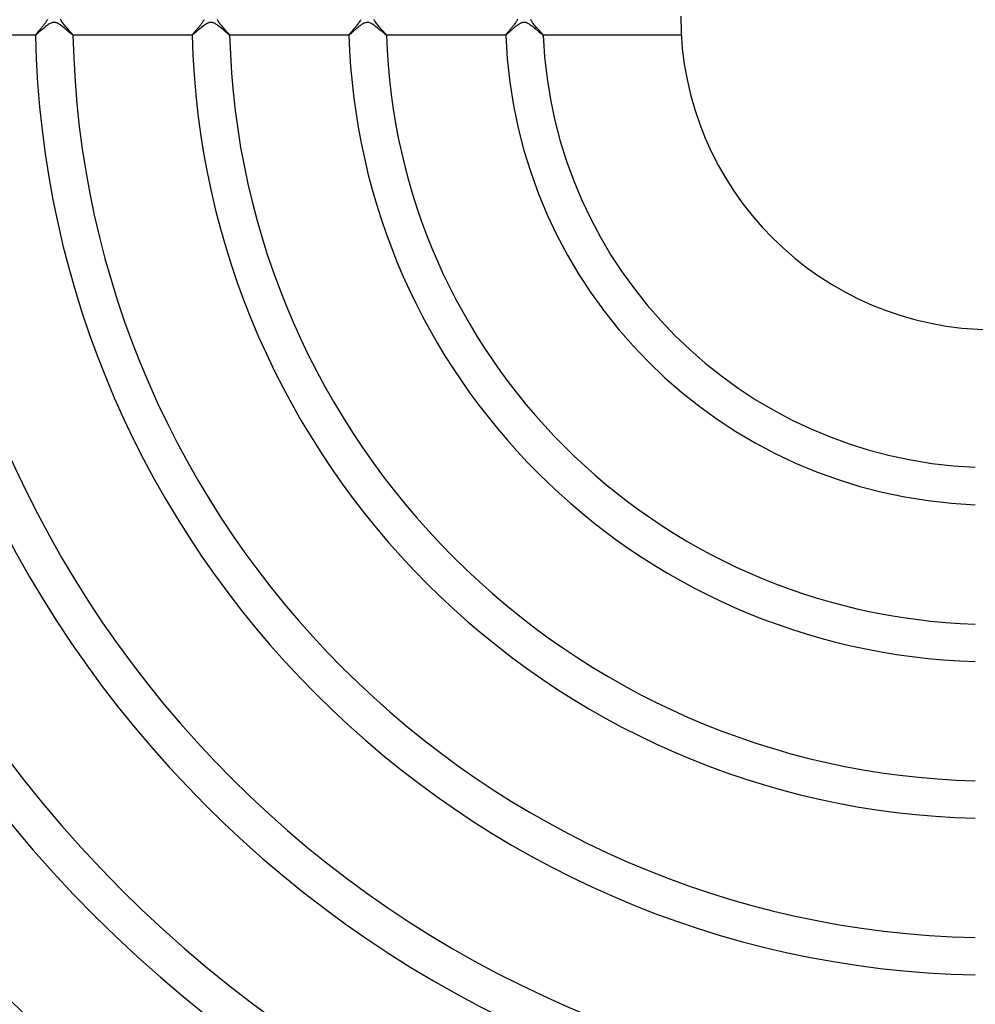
# Model space of a CAD drawing. Header units: millimetres. Extents: x -258 to 258, y -258 to 258.
# Tile 14 of 63: x -104 to -2, y -106 to 0. Entities that reach past the tile are written whole.
import ezdxf

# ---------------------------------------------------------------- set-up
doc = ezdxf.new("R2010")
doc.units = ezdxf.units.MM
doc.layers.add('HIDDEN', color=7, linetype='Continuous')
doc.layers.add('THICK', color=7, linetype='Continuous')

msp = doc.modelspace()

# ---------------------------------------------------------------- linework, layer by layer
at = {"layer": 'HIDDEN'}
for p, q in [((-101.68, -1.03), (-101.74, -1.1)), ((-101.62, -0.96), (-101.68, -1.03)), ((-101.57, -0.89), (-101.62, -0.96)), ((-101.51, -0.82), (-101.57, -0.89)), ((-101.46, -0.75), (-101.51, -0.82)), ((-101.41, -0.69), (-101.46, -0.75)), ((-101.37, -0.62), (-101.41, -0.69)), ((-101.33, -0.56), (-101.37, -0.62)), ((-101.29, -0.49), (-101.33, -0.56)), ((-101.25, -0.42), (-101.29, -0.49)), ((-101.21, -0.34), (-101.25, -0.42)), ((-99.78, -0.37), (-99.81, -0.29)), ((-99.73, -0.45), (-99.78, -0.37)), ((-99.68, -0.54), (-99.73, -0.45)), ((-99.62, -0.63), (-99.68, -0.54)), ((-99.56, -0.72), (-99.62, -0.63)), ((-99.49, -0.81), (-99.56, -0.72)), ((-99.42, -0.9), (-99.49, -0.81)), ((-99.35, -0.99), (-99.42, -0.9)), ((-99.27, -1.08), (-99.35, -0.99)), ((-84.94, -1.05), (-84.99, -1.12)), ((-84.88, -0.97), (-84.94, -1.05)), ((-84.82, -0.9), (-84.88, -0.97)), ((-84.77, -0.84), (-84.82, -0.9)), ((-84.72, -0.77), (-84.77, -0.84)), ((-84.67, -0.7), (-84.72, -0.77)), ((-84.63, -0.63), (-84.67, -0.7)), ((-84.58, -0.57), (-84.63, -0.63)), ((-84.54, -0.5), (-84.58, -0.57)), ((-84.5, -0.44), (-84.54, -0.5)), ((-84.46, -0.36), (-84.5, -0.44)), ((-83, -0.43), (-83.04, -0.35)), ((-82.95, -0.52), (-83, -0.43)), ((-82.89, -0.61), (-82.95, -0.52)), ((-82.82, -0.7), (-82.89, -0.61)), ((-82.76, -0.79), (-82.82, -0.7)), ((-82.69, -0.88), (-82.76, -0.79)), ((-82.61, -0.97), (-82.69, -0.88)), ((-82.54, -1.06), (-82.61, -0.97)), ((-68.18, -1.04), (-68.25, -1.13)), ((-68.11, -0.96), (-68.18, -1.04)), ((-68.04, -0.87), (-68.11, -0.96)), ((-67.98, -0.78), (-68.04, -0.87)), ((-67.92, -0.69), (-67.98, -0.78)), ((-67.86, -0.61), (-67.92, -0.69)), ((-67.8, -0.52), (-67.86, -0.61)), ((-67.75, -0.44), (-67.8, -0.52)), ((-67.71, -0.36), (-67.75, -0.44)), ((-66.26, -0.41), (-66.3, -0.33)), ((-66.21, -0.49), (-66.26, -0.41)), ((-66.15, -0.58), (-66.21, -0.49)), ((-66.09, -0.67), (-66.15, -0.58)), ((-66.03, -0.76), (-66.09, -0.67)), ((-65.96, -0.85), (-66.03, -0.76)), ((-65.89, -0.94), (-65.96, -0.85)), ((-65.81, -1.03), (-65.89, -0.94)), ((-65.74, -1.12), (-65.81, -1.03)), ((-51.43, -1.05), (-51.49, -1.12)), ((-51.37, -0.97), (-51.43, -1.05)), ((-51.32, -0.9), (-51.37, -0.97)), ((-51.26, -0.83), (-51.32, -0.9)), ((-51.21, -0.75), (-51.26, -0.83)), ((-51.16, -0.68), (-51.21, -0.75)), ((-51.11, -0.61), (-51.16, -0.68)), ((-51.06, -0.54), (-51.11, -0.61)), ((-51.02, -0.47), (-51.06, -0.54)), ((-50.98, -0.4), (-51.02, -0.47)), ((-50.95, -0.32), (-50.98, -0.4)), ((-49.5, -0.43), (-49.54, -0.35)), ((-49.45, -0.51), (-49.5, -0.43)), ((-49.39, -0.6), (-49.45, -0.51)), ((-49.33, -0.68), (-49.39, -0.6)), ((-49.27, -0.77), (-49.33, -0.68)), ((-49.2, -0.86), (-49.27, -0.77)), ((-49.13, -0.95), (-49.2, -0.86)), ((-49.05, -1.04), (-49.13, -0.95)), ((-48.98, -1.13), (-49.05, -1.04)), ((-102.47, -1.97), (-102.48, -1.99)), ((-102.48, -1.99), (-102.48, -2)), ((-102.48, -2), (-102.48, -2)), ((-102.48, -2), (-102.48, -2)), ((-102.48, -2), (-102.48, -2)), ((-102.48, -2), (-102.48, -2)), ((-102.48, -2), (-102.48, -2)), ((-102.48, -2), (-102.48, -2)), ((-102.45, -1.95), (-102.47, -1.97)), ((-102.43, -1.93), (-102.45, -1.95)), ((-102.41, -1.9), (-102.43, -1.93)), ((-102.38, -1.86), (-102.41, -1.9)), ((-102.35, -1.82), (-102.38, -1.86)), ((-102.31, -1.77), (-102.35, -1.82)), ((-102.27, -1.73), (-102.31, -1.77)), ((-102.22, -1.67), (-102.27, -1.73)), ((-102.18, -1.62), (-102.22, -1.67)), ((-102.13, -1.56), (-102.18, -1.62)), ((-102.07, -1.5), (-102.13, -1.56)), ((-102.02, -1.44), (-102.07, -1.5)), ((-101.97, -1.38), (-102.02, -1.44)), ((-101.91, -1.31), (-101.97, -1.38)), ((-101.85, -1.24), (-101.91, -1.31)), ((-101.79, -1.17), (-101.85, -1.24)), ((-101.74, -1.1), (-101.79, -1.17)), ((-99.19, -1.17), (-99.27, -1.08)), ((-99.11, -1.26), (-99.19, -1.17)), ((-99.04, -1.35), (-99.11, -1.26)), ((-98.97, -1.43), (-99.04, -1.35)), ((-98.9, -1.51), (-98.97, -1.43)), ((-98.83, -1.59), (-98.9, -1.51)), ((-98.77, -1.65), (-98.83, -1.59)), ((-98.71, -1.72), (-98.77, -1.65)), ((-98.66, -1.78), (-98.71, -1.72)), ((-98.61, -1.83), (-98.66, -1.78)), ((-98.57, -1.87), (-98.61, -1.83)), ((-98.54, -1.91), (-98.57, -1.87)), ((-98.51, -1.95), (-98.54, -1.91)), ((-98.5, -1.97), (-98.51, -1.95)), ((-98.48, -1.99), (-98.5, -1.97)), ((-98.48, -2), (-98.48, -1.99)), ((-98.48, -2), (-98.48, -2)), ((-98.48, -2), (-98.48, -2)), ((-98.48, -2), (-98.48, -2)), ((-98.48, -2), (-98.48, -2)), ((-98.48, -2), (-98.48, -2)), ((-98.48, -2), (-98.48, -2)), ((-85.72, -1.99), (-85.73, -2)), ((-85.73, -2), (-85.73, -2)), ((-85.73, -2), (-85.73, -2)), ((-85.73, -2), (-85.73, -2)), ((-85.73, -2), (-85.73, -2)), ((-85.73, -2), (-85.72, -2)), ((-85.7, -1.95), (-85.72, -1.97)), ((-85.72, -1.97), (-85.72, -1.99)), ((-85.72, -2), (-85.72, -2)), ((-85.68, -1.93), (-85.7, -1.95)), ((-85.66, -1.9), (-85.68, -1.93)), ((-85.63, -1.86), (-85.66, -1.9)), ((-85.59, -1.82), (-85.63, -1.86)), ((-85.56, -1.78), (-85.59, -1.82)), ((-85.52, -1.73), (-85.56, -1.78)), ((-85.47, -1.68), (-85.52, -1.73)), ((-85.43, -1.63), (-85.47, -1.68)), ((-85.38, -1.57), (-85.43, -1.63)), ((-85.33, -1.51), (-85.38, -1.57)), ((-85.28, -1.45), (-85.33, -1.51)), ((-85.22, -1.39), (-85.28, -1.45)), ((-85.17, -1.32), (-85.22, -1.39)), ((-85.11, -1.25), (-85.17, -1.32)), ((-85.05, -1.19), (-85.11, -1.25)), ((-84.99, -1.12), (-85.05, -1.19)), ((-82.46, -1.15), (-82.54, -1.06)), ((-82.38, -1.24), (-82.46, -1.15)), ((-82.31, -1.32), (-82.38, -1.24)), ((-82.24, -1.4), (-82.31, -1.32)), ((-82.17, -1.48), (-82.24, -1.4)), ((-82.11, -1.55), (-82.17, -1.48)), ((-82.05, -1.62), (-82.11, -1.55)), ((-81.99, -1.68), (-82.05, -1.62)), ((-81.94, -1.74), (-81.99, -1.68)), ((-81.89, -1.79), (-81.94, -1.74)), ((-81.85, -1.84), (-81.89, -1.79)), ((-81.81, -1.88), (-81.85, -1.84)), ((-81.78, -1.92), (-81.81, -1.88)), ((-81.76, -1.95), (-81.78, -1.92)), ((-81.74, -1.97), (-81.76, -1.95)), ((-81.73, -1.99), (-81.74, -1.97)), ((-81.73, -2), (-81.73, -1.99)), ((-81.73, -2), (-81.73, -2)), ((-81.73, -2), (-81.73, -2)), ((-81.73, -2), (-81.73, -2)), ((-81.73, -2), (-81.73, -2)), ((-81.73, -2), (-81.73, -2)), ((-81.73, -2), (-81.73, -2)), ((-68.95, -1.97), (-68.97, -1.99)), ((-68.97, -1.99), (-68.97, -2)), ((-68.97, -2), (-68.97, -2)), ((-68.97, -2), (-68.97, -2)), ((-68.97, -2), (-68.97, -2)), ((-68.97, -2), (-68.97, -2)), ((-68.97, -2), (-68.97, -2)), ((-68.97, -2), (-68.97, -2)), ((-68.93, -1.94), (-68.95, -1.97)), ((-68.9, -1.9), (-68.93, -1.94)), ((-68.87, -1.86), (-68.9, -1.9)), ((-68.83, -1.81), (-68.87, -1.86)), ((-68.78, -1.75), (-68.83, -1.81)), ((-68.72, -1.68), (-68.78, -1.75)), ((-68.66, -1.62), (-68.72, -1.68)), ((-68.6, -1.54), (-68.66, -1.62)), ((-68.54, -1.46), (-68.6, -1.54)), ((-68.47, -1.38), (-68.54, -1.46)), ((-68.4, -1.3), (-68.47, -1.38)), ((-68.33, -1.22), (-68.4, -1.3)), ((-68.25, -1.13), (-68.33, -1.22)), ((-65.67, -1.2), (-65.74, -1.12)), ((-65.59, -1.28), (-65.67, -1.2)), ((-65.52, -1.36), (-65.59, -1.28)), ((-65.45, -1.44), (-65.52, -1.36)), ((-65.39, -1.52), (-65.45, -1.44)), ((-65.32, -1.59), (-65.39, -1.52)), ((-65.26, -1.65), (-65.32, -1.59)), ((-65.21, -1.71), (-65.26, -1.65)), ((-65.16, -1.77), (-65.21, -1.71)), ((-65.11, -1.82), (-65.16, -1.77)), ((-65.07, -1.87), (-65.11, -1.82)), ((-65.03, -1.91), (-65.07, -1.87)), ((-65.01, -1.94), (-65.03, -1.91)), ((-64.99, -1.97), (-65.01, -1.94)), ((-64.97, -1.99), (-64.99, -1.97)), ((-64.97, -2), (-64.97, -1.99)), ((-64.97, -2), (-64.97, -2)), ((-64.97, -2), (-64.97, -2)), ((-64.97, -2), (-64.97, -2)), ((-64.97, -2), (-64.97, -2)), ((-64.97, -2), (-64.97, -2)), ((-64.97, -2), (-64.97, -2)), ((-52.2, -1.97), (-52.21, -1.99)), ((-52.21, -1.99), (-52.21, -2)), ((-52.21, -2), (-52.21, -2)), ((-52.21, -2), (-52.21, -2)), ((-52.21, -2), (-52.21, -2)), ((-52.21, -2), (-52.21, -2)), ((-52.21, -2), (-52.21, -2)), ((-52.21, -2), (-52.21, -2)), ((-52.19, -1.95), (-52.2, -1.97)), ((-52.17, -1.93), (-52.19, -1.95)), ((-52.14, -1.9), (-52.17, -1.93)), ((-52.11, -1.86), (-52.14, -1.9)), ((-52.08, -1.82), (-52.11, -1.86)), ((-52.04, -1.77), (-52.08, -1.82)), ((-52, -1.72), (-52.04, -1.77)), ((-51.95, -1.66), (-52, -1.72)), ((-51.9, -1.61), (-51.95, -1.66)), ((-51.85, -1.54), (-51.9, -1.61)), ((-51.79, -1.48), (-51.85, -1.54)), ((-51.73, -1.41), (-51.79, -1.48)), ((-51.67, -1.34), (-51.73, -1.41)), ((-51.61, -1.27), (-51.67, -1.34)), ((-51.55, -1.19), (-51.61, -1.27)), ((-51.49, -1.12), (-51.55, -1.19)), ((-48.9, -1.22), (-48.98, -1.13)), ((-48.82, -1.3), (-48.9, -1.22)), ((-48.75, -1.38), (-48.82, -1.3)), ((-48.68, -1.46), (-48.75, -1.38)), ((-48.61, -1.54), (-48.68, -1.46)), ((-48.54, -1.61), (-48.61, -1.54)), ((-48.48, -1.68), (-48.54, -1.61)), ((-48.42, -1.74), (-48.48, -1.68)), ((-48.37, -1.8), (-48.42, -1.74)), ((-48.32, -1.85), (-48.37, -1.8)), ((-48.28, -1.9), (-48.32, -1.85)), ((-48.25, -1.94), (-48.28, -1.9)), ((-48.23, -1.96), (-48.25, -1.94)), ((-48.21, -1.99), (-48.23, -1.96)), ((-48.21, -2), (-48.21, -1.99)), ((-48.21, -2), (-48.21, -2)), ((-48.21, -2), (-48.21, -2)), ((-48.21, -2), (-48.21, -2)), ((-48.21, -2), (-48.21, -2)), ((-48.21, -2), (-48.21, -2)), ((-48.21, -2), (-48.21, -2))]:
    msp.add_line(p, q, dxfattribs=at)
for radius, start, end in [(187.88, 180, 0), (185.5, 180, 0), (183.12, 180, 0), (180.75, 180, 0), (178.38, 180, 0), (176, 180, 0), (173.62, 180, 0), (171.25, 180, 0), (168.88, 180, 0), (167.5, 180, 0), (202.12, 180.2947, 269.7053), (199.75, 180.2733, 269.7267), (197.38, 180.248, 269.752), (195, 180.2172, 269.7828), (192.62, 180.1781, 269.8219), (190.25, 180.1225, 269.8775), (211.62, 180.3553, 269.6447), (209.25, 180.343, 269.657), (206.88, 180.329, 269.671), (204.5, 180.313, 269.687)]:
    msp.add_arc((0, 0), radius, start, end, dxfattribs=at)
at = {"layer": 'THICK'}
for p, q in [((-101.42, -1.1), (-101.33, -1.02)), ((-101.33, -1.02), (-101.23, -0.95)), ((-101.23, -0.95), (-101.14, -0.88)), ((-101.14, -0.88), (-101.05, -0.82)), ((-101.05, -0.82), (-100.96, -0.77)), ((-100.96, -0.77), (-100.87, -0.72)), ((-100.87, -0.72), (-100.79, -0.69)), ((-100.79, -0.69), (-100.72, -0.66)), ((-100.72, -0.66), (-100.66, -0.64)), ((-100.66, -0.64), (-100.61, -0.63)), ((-100.61, -0.63), (-100.56, -0.63)), ((-100.56, -0.63), (-100.51, -0.62)), ((-100.51, -0.62), (-100.46, -0.63)), ((-100.46, -0.63), (-100.41, -0.63)), ((-100.41, -0.63), (-100.36, -0.64)), ((-100.36, -0.64), (-100.3, -0.65)), ((-100.3, -0.65), (-100.25, -0.67)), ((-100.25, -0.67), (-100.18, -0.7)), ((-100.18, -0.7), (-100.11, -0.73)), ((-100.11, -0.73), (-100.02, -0.78)), ((-100.02, -0.78), (-99.94, -0.83)), ((-99.94, -0.83), (-99.85, -0.89)), ((-99.85, -0.89), (-99.76, -0.95)), ((-99.76, -0.95), (-99.67, -1.02)), ((-99.67, -1.02), (-99.58, -1.09)), ((-84.66, -1.09), (-84.55, -1)), ((-84.55, -1), (-84.43, -0.92)), ((-84.43, -0.92), (-84.32, -0.84)), ((-84.32, -0.84), (-84.21, -0.77)), ((-84.21, -0.77), (-84.11, -0.72)), ((-84.11, -0.72), (-84.02, -0.68)), ((-84.02, -0.68), (-83.94, -0.65)), ((-83.94, -0.65), (-83.87, -0.63)), ((-83.87, -0.63), (-83.8, -0.63)), ((-83.8, -0.63), (-83.73, -0.62)), ((-83.73, -0.62), (-83.67, -0.63)), ((-83.67, -0.63), (-83.6, -0.64)), ((-83.6, -0.64), (-83.53, -0.66)), ((-83.53, -0.66), (-83.46, -0.68)), ((-83.46, -0.68), (-83.39, -0.71)), ((-83.39, -0.71), (-83.32, -0.75)), ((-83.32, -0.75), (-83.25, -0.79)), ((-83.25, -0.79), (-83.17, -0.84)), ((-83.17, -0.84), (-83.09, -0.89)), ((-83.09, -0.89), (-83.01, -0.95)), ((-83.01, -0.95), (-82.93, -1.01)), ((-82.93, -1.01), (-82.85, -1.07)), ((-67.9, -1.08), (-67.83, -1.03)), ((-67.83, -1.03), (-67.77, -0.98)), ((-67.77, -0.98), (-67.71, -0.93)), ((-67.71, -0.93), (-67.64, -0.89)), ((-67.64, -0.89), (-67.58, -0.85)), ((-67.58, -0.85), (-67.52, -0.81)), ((-67.52, -0.81), (-67.46, -0.77)), ((-67.46, -0.77), (-67.4, -0.74)), ((-67.4, -0.74), (-67.33, -0.7)), ((-67.33, -0.7), (-67.26, -0.68)), ((-67.26, -0.68), (-67.19, -0.65)), ((-67.19, -0.65), (-67.11, -0.63)), ((-67.11, -0.63), (-67.03, -0.63)), ((-67.03, -0.63), (-66.95, -0.63)), ((-66.95, -0.63), (-66.87, -0.64)), ((-66.87, -0.64), (-66.78, -0.66)), ((-66.78, -0.66), (-66.69, -0.69)), ((-66.69, -0.69), (-66.6, -0.73)), ((-66.6, -0.73), (-66.51, -0.78)), ((-66.51, -0.78), (-66.42, -0.84)), ((-66.42, -0.84), (-66.34, -0.89)), ((-66.34, -0.89), (-66.26, -0.95)), ((-66.26, -0.95), (-66.17, -1.01)), ((-66.17, -1.01), (-66.09, -1.08)), ((-51.12, -1.06), (-51.07, -1.02)), ((-51.07, -1.02), (-51.01, -0.98)), ((-51.01, -0.98), (-50.96, -0.94)), ((-50.96, -0.94), (-50.91, -0.9)), ((-50.91, -0.9), (-50.85, -0.86)), ((-50.85, -0.86), (-50.8, -0.83)), ((-50.8, -0.83), (-50.75, -0.8)), ((-50.75, -0.8), (-50.7, -0.77)), ((-50.7, -0.77), (-50.64, -0.74)), ((-50.64, -0.74), (-50.58, -0.71)), ((-50.58, -0.71), (-50.52, -0.68)), ((-50.52, -0.68), (-50.45, -0.65)), ((-50.45, -0.65), (-50.37, -0.64)), ((-50.37, -0.64), (-50.3, -0.63)), ((-50.3, -0.63), (-50.23, -0.62)), ((-50.23, -0.62), (-50.16, -0.63)), ((-50.16, -0.63), (-50.08, -0.64)), ((-50.08, -0.64), (-50, -0.67)), ((-50, -0.67), (-49.91, -0.71)), ((-49.91, -0.71), (-49.8, -0.76)), ((-49.8, -0.76), (-49.69, -0.82)), ((-49.69, -0.82), (-49.58, -0.9)), ((-49.58, -0.9), (-49.47, -0.98)), ((-49.47, -0.98), (-49.35, -1.06)), ((-102.48, -2), (-115.24, -2)), ((-102.48, -2), (-102.47, -2)), ((-102.47, -2), (-102.45, -1.98)), ((-102.45, -1.98), (-102.42, -1.96)), ((-102.42, -1.96), (-102.39, -1.94)), ((-102.39, -1.94), (-102.35, -1.9)), ((-102.35, -1.9), (-102.3, -1.86)), ((-102.3, -1.86), (-102.25, -1.81)), ((-102.25, -1.81), (-102.18, -1.76)), ((-102.18, -1.76), (-102.12, -1.7)), ((-102.12, -1.7), (-102.04, -1.63)), ((-102.04, -1.63), (-101.97, -1.56)), ((-101.97, -1.56), (-101.88, -1.49)), ((-101.88, -1.49), (-101.8, -1.41)), ((-101.8, -1.41), (-101.7, -1.33)), ((-101.7, -1.33), (-101.61, -1.25)), ((-101.61, -1.25), (-101.52, -1.18)), ((-101.52, -1.18), (-101.42, -1.1)), ((-99.58, -1.09), (-99.48, -1.16)), ((-99.48, -1.16), (-99.39, -1.24)), ((-99.39, -1.24), (-99.3, -1.32)), ((-99.3, -1.32), (-99.21, -1.39)), ((-99.21, -1.39), (-99.12, -1.47)), ((-99.12, -1.47), (-99.03, -1.55)), ((-99.03, -1.55), (-98.95, -1.62)), ((-98.95, -1.62), (-98.87, -1.69)), ((-98.87, -1.69), (-98.79, -1.75)), ((-98.79, -1.75), (-98.72, -1.81)), ((-98.72, -1.81), (-98.66, -1.86)), ((-98.66, -1.86), (-98.6, -1.91)), ((-98.6, -1.91), (-98.56, -1.95)), ((-98.56, -1.95), (-98.52, -1.98)), ((-98.52, -1.98), (-98.5, -1.99)), ((-98.5, -1.99), (-98.48, -2)), ((-85.72, -2), (-98.48, -2)), ((-85.72, -2), (-85.71, -1.99)), ((-85.71, -1.99), (-85.69, -1.98)), ((-85.69, -1.98), (-85.65, -1.95)), ((-85.65, -1.95), (-85.6, -1.91)), ((-85.6, -1.91), (-85.54, -1.86)), ((-85.54, -1.86), (-85.47, -1.8)), ((-85.47, -1.8), (-85.4, -1.73)), ((-85.4, -1.73), (-85.31, -1.65)), ((-85.31, -1.65), (-85.22, -1.57)), ((-85.22, -1.57), (-85.11, -1.48)), ((-85.11, -1.48), (-85.01, -1.38)), ((-85.01, -1.38), (-84.89, -1.28)), ((-84.89, -1.28), (-84.78, -1.19)), ((-84.78, -1.19), (-84.66, -1.09)), ((-82.85, -1.07), (-82.76, -1.14)), ((-82.76, -1.14), (-82.68, -1.21)), ((-82.68, -1.21), (-82.59, -1.28)), ((-82.59, -1.28), (-82.5, -1.35)), ((-82.5, -1.35), (-82.42, -1.42)), ((-82.42, -1.42), (-82.34, -1.49)), ((-82.34, -1.49), (-82.26, -1.56)), ((-82.26, -1.56), (-82.19, -1.62)), ((-82.19, -1.62), (-82.12, -1.69)), ((-82.12, -1.69), (-82.05, -1.74)), ((-82.05, -1.74), (-81.98, -1.8)), ((-81.98, -1.8), (-81.93, -1.85)), ((-81.93, -1.85), (-81.88, -1.89)), ((-81.88, -1.89), (-81.83, -1.93)), ((-81.83, -1.93), (-81.79, -1.96)), ((-81.79, -1.96), (-81.76, -1.98)), ((-81.76, -1.98), (-81.74, -2)), ((-81.74, -2), (-81.73, -2)), ((-68.97, -2), (-81.73, -2)), ((-68.97, -2), (-68.96, -2)), ((-68.96, -2), (-68.95, -1.99)), ((-68.95, -1.99), (-68.93, -1.98)), ((-68.93, -1.98), (-68.91, -1.96)), ((-68.91, -1.96), (-68.89, -1.94)), ((-68.89, -1.94), (-68.86, -1.92)), ((-68.86, -1.92), (-68.83, -1.89)), ((-68.83, -1.89), (-68.79, -1.86)), ((-68.79, -1.86), (-68.75, -1.82)), ((-68.75, -1.82), (-68.71, -1.79)), ((-68.71, -1.79), (-68.66, -1.75)), ((-68.66, -1.75), (-68.61, -1.7)), ((-68.61, -1.7), (-68.56, -1.66)), ((-68.56, -1.66), (-68.51, -1.61)), ((-68.51, -1.61), (-68.46, -1.56)), ((-68.46, -1.56), (-68.4, -1.51)), ((-68.4, -1.51), (-68.34, -1.46)), ((-68.34, -1.46), (-68.28, -1.4)), ((-68.28, -1.4), (-68.21, -1.35)), ((-68.21, -1.35), (-68.15, -1.29)), ((-68.15, -1.29), (-68.09, -1.24)), ((-68.09, -1.24), (-68.02, -1.18)), ((-68.02, -1.18), (-67.96, -1.13)), ((-67.96, -1.13), (-67.9, -1.08)), ((-66.09, -1.08), (-66, -1.15)), ((-66, -1.15), (-65.91, -1.22)), ((-65.91, -1.22), (-65.83, -1.29)), ((-65.83, -1.29), (-65.74, -1.36)), ((-65.74, -1.36), (-65.65, -1.44)), ((-65.65, -1.44), (-65.57, -1.51)), ((-65.57, -1.51), (-65.49, -1.57)), ((-65.49, -1.57), (-65.42, -1.64)), ((-65.42, -1.64), (-65.34, -1.7)), ((-65.34, -1.7), (-65.28, -1.76)), ((-65.28, -1.76), (-65.21, -1.81)), ((-65.21, -1.81), (-65.16, -1.86)), ((-65.16, -1.86), (-65.11, -1.9)), ((-65.11, -1.9), (-65.07, -1.93)), ((-65.07, -1.93), (-65.03, -1.96)), ((-65.03, -1.96), (-65, -1.98)), ((-65, -1.98), (-64.98, -2)), ((-64.98, -2), (-64.97, -2)), ((-52.21, -2), (-64.97, -2)), ((-52.21, -2), (-52.2, -2)), ((-52.2, -2), (-52.19, -1.99)), ((-52.19, -1.99), (-52.18, -1.98)), ((-52.18, -1.98), (-52.16, -1.97)), ((-52.16, -1.97), (-52.14, -1.95)), ((-52.14, -1.95), (-52.12, -1.94)), ((-52.12, -1.94), (-52.09, -1.91)), ((-52.09, -1.91), (-52.07, -1.89)), ((-52.07, -1.89), (-52.03, -1.86)), ((-52.03, -1.86), (-52, -1.83)), ((-52, -1.83), (-51.96, -1.8)), ((-51.96, -1.8), (-51.93, -1.76)), ((-51.93, -1.76), (-51.88, -1.73)), ((-51.88, -1.73), (-51.84, -1.69)), ((-51.84, -1.69), (-51.8, -1.65)), ((-51.8, -1.65), (-51.75, -1.61)), ((-51.75, -1.61), (-51.7, -1.56)), ((-51.7, -1.56), (-51.65, -1.52)), ((-51.65, -1.52), (-51.6, -1.47)), ((-51.6, -1.47), (-51.55, -1.43)), ((-51.55, -1.43), (-51.5, -1.38)), ((-51.5, -1.38), (-51.45, -1.33)), ((-51.45, -1.33), (-51.39, -1.29)), ((-51.39, -1.29), (-51.34, -1.24)), ((-51.34, -1.24), (-51.28, -1.19)), ((-51.28, -1.19), (-51.23, -1.15)), ((-51.23, -1.15), (-51.17, -1.1)), ((-51.17, -1.1), (-51.12, -1.06)), ((-49.35, -1.06), (-49.24, -1.15)), ((-49.24, -1.15), (-49.13, -1.25)), ((-49.13, -1.25), (-49.01, -1.34)), ((-49.01, -1.34), (-48.9, -1.43)), ((-48.9, -1.43), (-48.79, -1.52)), ((-48.79, -1.52), (-48.69, -1.61)), ((-48.69, -1.61), (-48.59, -1.69)), ((-48.59, -1.69), (-48.51, -1.77)), ((-48.51, -1.77), (-48.43, -1.83)), ((-48.43, -1.83), (-48.36, -1.89)), ((-48.36, -1.89), (-48.3, -1.94)), ((-48.3, -1.94), (-48.26, -1.97)), ((-48.26, -1.97), (-48.23, -1.99)), ((-48.23, -1.99), (-48.21, -2)), ((-33.44, -2), (-48.21, -2))]:
    msp.add_line(p, q, dxfattribs=at)
for radius, start, end in [(207.62, 180, 0), (205.25, 180, 0), (202.88, 180, 0), (200.5, 180, 0), (198.12, 180, 0), (195.75, 180, 0), (193.38, 180, 0), (191, 180, 0), (33.5, 180, 0), (188.62, 180.1102, 269.8898), (186.25, 180.1746, 269.8254), (183.88, 180.222, 269.778), (181.5, 180.2619, 269.7381), (179.12, 180.2973, 269.7027), (176.75, 180.3298, 269.6702), (215, 180.533, 269.467), (211, 180.3748, 269.6252), (174.38, 180.3601, 269.6399), (172, 180.3889, 269.6111), (169.62, 180.4164, 269.5836), (167.25, 180.4429, 269.5571), (164.88, 180.4687, 269.5313), (163.5, 180.7009, 269.2991), (152.75, 180.7502, 269.2498), (148.75, 180.7704, 269.2296), (136, 180.8426, 269.1574), (132, 180.8681, 269.1319), (119.25, 180.961, 269.039), (115.25, 180.9943, 269.0057), (102.5, 181.118, 268.8819), (98.5, 181.1634, 268.8366), (85.75, 181.3365, 268.6635), (81.75, 181.4019, 268.5981), (69, 181.661, 268.339), (65, 181.7632, 268.2368), (52.25, 182.1937, 267.8063), (48.25, 182.3756, 267.6244)]:
    msp.add_arc((0, 0), radius, start, end, dxfattribs=at)

doc.saveas('drawing.dxf')
